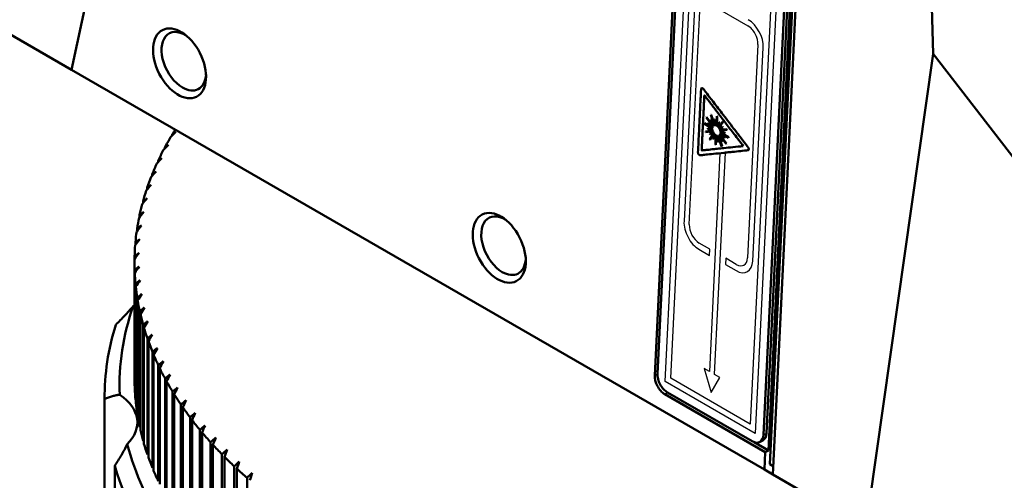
# Model space of a CAD drawing. Header units: millimetres. Extents: x 87 to 1148, y 108 to 697.
# Tile 8 of 24: x 345 to 410, y 435 to 465. Entities that reach past the tile are written whole.
import ezdxf

# ---------------------------------------------------------------- set-up
doc = ezdxf.new("R2010")
doc.units = ezdxf.units.MM
doc.layers.add('1', color=7, linetype='Continuous', true_color=0xffffff)

msp = doc.modelspace()

# ---------------------------------------------------------------- linework, layer by layer
at = {"layer": '1', "color": 4, "linetype": 'Continuous', "lineweight": 50}
for p, q in [((361.756, 525.446), (348.075, 461.995)), ((394.721, 435.641), (398.085, 504.691)), ((394.924, 434.946), (398.306, 504.344)), ((405.63, 463.052), (404.476, 500.463)), ((388.81, 478.056), (387.032, 441.571)), ((387.219, 441.679), (388.976, 477.744)), ((394.628, 436.554), (396.487, 474.716)), ((396.047, 473.662), (394.29, 437.596)), ((396.259, 473.77), (394.502, 437.705)), ((335.202, 469.427), (348.075, 461.995)), ((405.63, 463.052), (401.136, 431.36)), ((427.245, 435.074), (405.63, 463.052)), ((348.075, 461.995), (394.359, 435.273)), ((390.349, 458.416), (390.347, 458.374)), ((390.347, 458.374), (390.878, 458.067)), ((390.88, 458.109), (390.349, 458.416)), ((390.487, 458.822), (390.468, 458.796)), ((390.468, 458.796), (390.912, 458.216)), ((390.932, 458.242), (390.487, 458.822)), ((390.609, 458.448), (390.598, 458.413)), ((390.598, 458.413), (390.887, 458.151)), ((390.898, 458.186), (390.609, 458.448)), ((390.78, 458.658), (390.754, 458.643)), ((390.754, 458.643), (390.956, 458.264)), ((390.803, 458.991), (390.772, 458.987)), ((390.772, 458.987), (391.011, 458.288)), ((390.983, 458.279), (390.78, 458.658)), ((391.042, 458.292), (390.803, 458.991)), ((391.05, 458.674), (391.016, 458.682)), ((391.016, 458.682), (391.077, 458.289)), ((391.112, 458.28), (391.05, 458.674)), ((391.177, 458.896), (391.146, 458.266)), ((391.212, 458.876), (391.177, 458.896)), ((391.181, 458.246), (391.212, 458.876)), ((391.314, 458.522), (391.218, 458.219)), ((391.252, 458.189), (391.347, 458.491)), ((391.575, 458.547), (391.283, 458.155)), ((391.312, 458.117), (391.604, 458.509)), ((391.347, 458.491), (391.314, 458.522)), ((391.604, 458.509), (391.575, 458.547)), ((390.9, 457.93), (390.425, 457.88)), ((390.425, 457.88), (390.441, 457.834)), ((390.441, 457.834), (390.916, 457.883)), ((390.583, 458.101), (390.59, 458.055)), ((390.881, 458.025), (390.583, 458.101)), ((390.59, 458.055), (390.888, 457.979)), ((390.987, 457.751), (390.695, 457.359)), ((390.935, 457.839), (390.708, 457.709)), ((390.708, 457.709), (390.732, 457.664)), ((390.725, 457.32), (391.017, 457.713)), ((390.732, 457.664), (390.959, 457.795)), ((391.568, 458.203), (391.341, 458.073)), ((391.364, 458.029), (391.591, 458.159)), ((391.859, 458.034), (391.383, 457.985)), ((391.4, 457.938), (391.875, 457.988)), ((391.71, 457.813), (391.412, 457.889)), ((391.702, 457.455), (391.413, 457.717)), ((391.419, 457.843), (391.717, 457.767)), ((391.42, 457.759), (391.951, 457.452)), ((391.953, 457.494), (391.422, 457.801)), ((391.591, 458.159), (391.568, 458.203)), ((391.717, 457.767), (391.71, 457.813)), ((391.875, 457.988), (391.859, 458.034)), ((354.813, 457.609), (354.813, 457.681)), ((390.695, 457.359), (390.725, 457.32)), ((391.048, 457.679), (390.952, 457.377)), ((390.952, 457.377), (390.986, 457.346)), ((390.986, 457.346), (391.081, 457.649)), ((391.115, 457.624), (391.085, 457.009)), ((391.12, 456.989), (391.15, 457.603)), ((391.188, 457.587), (391.249, 457.194)), ((391.284, 457.185), (391.222, 457.579)), ((391.249, 457.194), (391.284, 457.185)), ((391.258, 457.576), (391.496, 456.877)), ((391.528, 456.88), (391.289, 457.579)), ((391.317, 457.588), (391.519, 457.21)), ((391.546, 457.225), (391.344, 457.604)), ((391.368, 457.626), (391.812, 457.045)), ((391.832, 457.072), (391.387, 457.652)), ((391.402, 457.682), (391.691, 457.42)), ((391.519, 457.21), (391.546, 457.225)), ((391.691, 457.42), (391.702, 457.455)), ((391.812, 457.045), (391.832, 457.072)), ((391.951, 457.452), (391.953, 457.494)), ((354.312, 456.722), (354.312, 456.805)), ((391.085, 457.009), (391.12, 456.989)), ((391.496, 456.877), (391.528, 456.88)), ((353.865, 455.825), (353.865, 455.919)), ((353.473, 454.918), (353.473, 455.025)), ((353.136, 454.004), (353.136, 454.124)), ((352.855, 453.083), (352.855, 453.216)), ((352.63, 452.156), (352.63, 452.303)), ((352.461, 451.224), (352.461, 451.386)), ((352.348, 450.289), (352.348, 450.466)), ((352.292, 449.351), (352.292, 449.544)), ((352.286, 449.096), (352.286, 441.34)), ((352.293, 440.865), (352.293, 448.622)), ((352.301, 448.422), (352.301, 440.665)), ((352.351, 439.944), (352.351, 447.7)), ((352.371, 447.501), (352.371, 439.744)), ((352.465, 439.024), (352.465, 446.78)), ((352.497, 446.581), (352.497, 438.825)), ((352.635, 438.107), (352.635, 445.863)), ((352.68, 445.665), (352.68, 437.908)), ((352.862, 437.194), (352.862, 444.95)), ((352.919, 444.753), (352.919, 436.997)), ((353.145, 436.286), (353.145, 444.043)), ((353.214, 443.847), (353.214, 436.09)), ((353.484, 435.385), (353.484, 443.141)), ((353.564, 442.947), (353.564, 435.19)), ((353.877, 434.491), (353.877, 442.248)), ((353.97, 442.055), (353.97, 434.298)), ((354.326, 433.606), (354.326, 441.362)), ((354.43, 441.172), (354.43, 433.415)), ((350.286, 440.115), (350.286, 431.95)), ((350.286, 431.822), (350.286, 439.987)), ((354.828, 432.73), (354.828, 440.487)), ((354.944, 440.299), (354.944, 432.542)), ((387.698, 440.324), (394.416, 436.446)), ((393.542, 437.166), (387.885, 440.432)), ((355.384, 431.866), (355.384, 439.622)), ((355.512, 439.437), (355.512, 431.68)), ((355.993, 431.013), (355.993, 438.77)), ((356.132, 438.587), (356.132, 430.83)), ((356.654, 430.173), (356.654, 437.93)), ((356.804, 437.75), (356.804, 429.993)), ((357.366, 429.348), (357.366, 437.104)), ((357.527, 436.928), (357.527, 429.171)), ((394.628, 436.554), (393.673, 437.105)), ((394.038, 437.114), (394.249, 437.222)), ((358.128, 428.537), (358.128, 436.294)), ((358.3, 436.121), (358.3, 428.364)), ((394.416, 436.446), (394.359, 435.273)), ((394.628, 436.554), (394.416, 436.446)), ((350.962, 435.529), (350.962, 427.364)), ((358.94, 427.743), (358.94, 435.5)), ((394.952, 435.508), (394.721, 435.641)), ((359.122, 435.33), (359.122, 427.573)), ((359.8, 426.966), (359.8, 434.722)), ((394.359, 435.273), (394.924, 434.946)), ((401.136, 431.36), (394.924, 434.946))]:
    msp.add_line(p, q, dxfattribs=at)
at = {"layer": '1', "color": 87, "linetype": 'Continuous', "lineweight": 25}
for p, q in [((387.739, 441.163), (389.517, 477.648)), ((388.113, 441.378), (389.85, 477.024)), ((395.527, 474.178), (393.749, 437.693)), ((395.153, 473.962), (393.416, 438.316)), ((390.784, 466.353), (393.259, 464.924)), ((389.682, 466.126), (388.988, 451.868)), ((389.341, 451.664), (390.036, 465.922)), ((393.925, 463.677), (393.23, 449.418)), ((393.584, 449.214), (394.279, 463.473)), ((391.033, 441.632), (391.756, 456.464)), ((391.391, 456.426), (391.068, 449.804)), ((389.987, 449.997), (390.694, 449.589)), ((390.715, 450.009), (390.007, 450.417)), ((390.694, 449.589), (390.715, 450.009)), ((391.068, 449.804), (390.68, 441.837)), ((391.775, 449.396), (391.755, 448.977)), ((392.482, 448.988), (391.775, 449.396)), ((391.755, 448.977), (392.462, 448.569)), ((390.326, 442.041), (390.793, 440.432)), ((390.68, 441.837), (390.326, 442.041)), ((387.032, 441.571), (387.218, 441.666)), ((393.416, 438.316), (388.113, 441.378)), ((390.793, 440.432), (391.387, 441.428)), ((391.387, 441.428), (391.033, 441.632)), ((393.749, 437.693), (387.739, 441.163)), ((387.698, 440.324), (387.896, 440.425)), ((394.29, 437.596), (394.502, 437.705))]:
    msp.add_line(p, q, dxfattribs=at)
at = {"layer": '1', "color": 4, "linetype": 'Continuous', "lineweight": 50}
for centre in [(355.297, 462.423), (376.651, 450.094)]:
    msp.add_ellipse(centre, major_axis=(-1.137, 2.227), ratio=0.609755, dxfattribs=at)
at = {"layer": '1', "color": 87, "linetype": 'Continuous', "lineweight": 25}
for centre, major_axis, ratio, start_param, end_param in [((393.218, 464.085), (0.682, -1.336), 0.609755, 0.816035, 2.386831), ((393.218, 464.085), (-0.455, 0.891), 0.609755, 3.957627, 5.528424), ((391.15, 457.934), (0.174, -0.342), 0.609736, 3.899463, 4.029715), ((391.15, 457.934), (0.174, -0.342), 0.609736, 4.154846, 4.2851), ((391.15, 457.934), (0.174, -0.342), 0.610004, 3.631009, 3.761263), ((391.15, 457.934), (0.175, -0.342), 0.609487, 4.422766, 4.553019), ((391.15, 457.934), (0.174, -0.342), 0.610004, 3.375626, 3.505878), ((391.15, 457.934), (0.175, -0.342), 0.609487, 4.678149, 4.808403), ((391.15, 457.934), (0.175, -0.342), 0.610022, 3.106876, 3.23713), ((391.15, 457.934), (0.175, -0.342), 0.609506, 4.945831, 5.076084), ((391.15, 457.934), (0.175, -0.342), 0.610022, 2.851493, 2.981745), ((391.15, 457.934), (0.175, -0.342), 0.609773, 2.582982, 2.713236), ((391.15, 457.934), (0.175, -0.342), 0.609773, 2.327598, 2.457851), ((391.15, 457.934), (0.175, -0.342), 0.609506, 2.059622, 2.189876), ((391.15, 457.934), (0.175, -0.342), 0.609506, 1.804239, 1.934491), ((391.15, 457.934), (0.175, -0.342), 0.609487, 1.536557, 1.666811), ((391.15, 457.934), (0.175, -0.342), 0.609487, 1.281174, 1.411426), ((391.15, 457.934), (0.174, -0.342), 0.610004, 0.489416, 0.61967), ((391.15, 457.934), (0.174, -0.342), 0.609736, 1.013254, 1.143508), ((391.15, 457.934), (0.174, -0.342), 0.609736, 0.75787, 0.888123), ((391.15, 457.934), (0.175, -0.342), 0.609506, 5.201215, 5.331468), ((391.15, 457.934), (0.175, -0.342), 0.609773, 5.456336, 5.586588), ((391.15, 457.934), (0.175, -0.342), 0.609773, 5.72448, 5.854734), ((391.15, 457.934), (0.175, -0.342), 0.610022, 5.993085, 6.123337), ((391.15, 457.934), (0.175, -0.342), 0.610022, 6.248468, 6.378722), ((391.15, 457.934), (0.174, -0.342), 0.610004, 0.234033, 0.364285), ((390.048, 451.256), (0.682, -1.336), 0.609755, 3.957627, 5.528424), ((390.048, 451.256), (-0.455, 0.891), 0.609755, 0.816035, 2.386831), ((392.523, 449.827), (0.682, -1.336), 0.609755, 5.528424, 7.09922), ((392.523, 449.827), (-0.455, 0.891), 0.609755, 2.386831, 3.957627)]:
    msp.add_ellipse(centre, major_axis=major_axis, ratio=ratio, start_param=start_param, end_param=end_param, dxfattribs=at)
at = {"layer": '1', "color": 4, "linetype": 'Continuous', "lineweight": 50}
for centre, major_axis, ratio, start_param, end_param in [((355.579, 462.567), (0.955, -1.87), 0.609755, 2.339609, 5.528424), ((355.579, 462.567), (0.955, -1.87), 0.609755, 0, 0.802094), ((355.579, 462.567), (0.955, -1.87), 0.609755, 5.528424, 6.283185), ((699.154, 239.205), (446.739, 149.538), 0.801663, 2.147607, 2.148707), ((397.286, 449.096), (45, 0), 0.57735, 2.79209, 2.804856), ((585.117, 47.247), (-211.32, 421.975), 0.535003, 0.086714, 0.087812), ((391.15, 457.934), (0.175, -0.342), 0.609773, 4.028717, 4.153966), ((391.15, 457.934), (0.175, -0.342), 0.609773, 3.760488, 3.898337), ((391.15, 457.934), (0.175, -0.342), 0.609773, 4.28433, 4.422161), ((391.15, 457.934), (0.175, -0.342), 0.609773, 3.50489, 3.630124), ((391.15, 457.934), (0.175, -0.342), 0.609773, 4.552508, 4.677714), ((391.15, 457.934), (0.175, -0.342), 0.609773, 3.23674, 3.374542), ((391.15, 457.934), (0.175, -0.342), 0.609773, 4.808023, 4.945789), ((391.15, 457.934), (0.175, -0.342), 0.609773, 2.981257, 3.106431), ((391.15, 457.934), (0.175, -0.342), 0.609773, 5.076072, 5.201219), ((391.15, 457.934), (0.175, -0.342), 0.609773, 2.713236, 2.850972), ((391.15, 457.934), (0.175, -0.342), 0.609773, 2.457851, 2.582982), ((391.15, 457.934), (0.175, -0.342), 0.609773, 2.18988, 2.327598), ((391.15, 457.934), (0.175, -0.342), 0.609773, 1.93448, 2.059626), ((391.15, 457.934), (0.175, -0.342), 0.609773, 1.66643, 1.804196), ((391.15, 457.934), (0.175, -0.342), 0.609773, 1.410916, 1.536121), ((391.15, 457.934), (0.175, -0.342), 0.609773, 1.142738, 1.280569), ((391.15, 457.934), (0.175, -0.342), 0.609773, 0.618896, 0.756745), ((391.15, 457.934), (0.175, -0.342), 0.609773, 0.887124, 1.012373), ((397.286, 449.096), (45, 0), 0.57735, 2.812546, 2.840356), ((391.15, 457.934), (0.175, -0.342), 0.609773, 5.331472, 5.456335), ((391.15, 457.934), (0.175, -0.342), 0.609773, 5.586588, 5.72448), ((391.15, 457.934), (0.175, -0.342), 0.609773, 5.854734, 5.992565), ((391.15, 457.934), (0.175, -0.342), 0.609773, 6.12285, 6.248024), ((391.15, 457.934), (0.175, -0.342), 0.609773, 0.095148, 0.232949), ((391.15, 457.934), (0.175, -0.342), 0.609773, 0.363298, 0.488531), ((397.286, 449.096), (45, 0), 0.57735, 2.848046, 2.875856), ((696.085, 245.361), (437.561, 174.58), 0.795659, 2.10238, 2.10348), ((593.895, 51.187), (-223.549, 415.626), 0.556557, 0.070775, 0.071873), ((692.639, 251.451), (427.293, 198.39), 0.788653, 2.058768, 2.059868), ((602.425, 55.304), (-236.003, 408.683), 0.577411, 0.05364, 0.054738), ((688.822, 257.466), (416.105, 220.895), 0.780653, 2.016898, 2.017998), ((397.286, 449.096), (45, 0), 0.57735, 2.883546, 2.911356), ((610.696, 59.594), (-248.679, 401.095), 0.597536, 0.035245, 0.036343), ((397.286, 449.096), (45, 0), 0.57735, 2.919046, 2.946856), ((397.286, 449.096), (45, 0), 0.57735, 2.954546, 2.982356), ((684.637, 263.399), (404.164, 242.052), 0.771669, 1.976862, 1.977962), ((618.699, 64.051), (-261.572, 392.809), 0.616909, 0.015521, 0.016619), ((680.09, 269.242), (391.628, 261.85), 0.761712, 1.938716, 1.939816), ((626.422, 68.668), (-274.669, 383.765), 0.635504, 6.277581, 6.278679), ((675.186, 274.989), (378.641, 280.301), 0.750796, 1.902486, 1.903586), ((397.286, 449.096), (45, 0), 0.57735, 2.990046, 3.017856), ((633.857, 73.441), (-287.953, 373.901), 0.653299, 6.254982, 6.25608), ((397.286, 449.096), (45, 0), 0.57735, 3.025546, 3.053356), ((376.934, 450.238), (0.955, -1.87), 0.609755, 2.339609, 5.528424), ((397.286, 449.096), (45, 0), 0.57735, 3.061046, 3.088856), ((669.932, 280.632), (365.333, 297.438), 0.738934, 1.868173, 1.869273), ((640.994, 78.364), (-301.398, 363.15), 0.67027, 6.230836, 6.231934), ((664.335, 286.163), (351.819, 313.307), 0.72614, 1.835754, 1.836854), ((647.824, 83.429), (-314.97, 351.444), 0.686397, 6.205069, 6.206167), ((397.286, 449.096), (45, 0), 0.57735, 3.096546, 3.124356), ((397.286, 449.096), (45, 0), 0.57735, 3.132046, 3.159856), ((658.401, 291.576), (338.195, 327.967), 0.712432, 1.80519, 1.80629), ((654.337, 88.632), (-328.622, 338.713), 0.701659, 6.177611, 6.178708), ((376.934, 450.238), (0.955, -1.87), 0.609755, 0, 0.802094), ((660.527, 93.964), (-342.298, 324.886), 0.716036, 6.148393, 6.149491), ((652.138, 296.864), (324.543, 341.482), 0.697826, 1.77643, 1.77753), ((397.286, 449.096), (45, 0), 0.57735, 3.167546, 3.195356), ((666.386, 99.42), (-355.926, 309.896), 0.729512, 6.117358, 6.118456), ((645.555, 302.021), (310.93, 353.921), 0.68234, 1.749412, 1.750512), ((376.934, 450.238), (0.955, -1.87), 0.609755, 5.528424, 6.283185), ((397.286, 449.096), (45, 0), 0.57735, 3.203046, 3.230856), ((671.905, 104.993), (-369.421, 293.679), 0.742068, 6.084456, 6.085554), ((638.658, 307.039), (297.411, 365.355), 0.665995, 1.724068, 1.725168), ((397.286, 449.096), (45, 0), 0.57735, 3.238546, 3.266356), ((397.286, 440.931), (-46, 0), 0.57735, 6.08395, 6.307887), ((348.989, 448.403), (5, 0), 0.57735, 5.408515, 5.449003), ((677.078, 110.675), (-382.681, 276.178), 0.753688, 6.049652, 6.05075), ((631.457, 311.913), (284.028, 375.853), 0.64881, 1.700327, 1.701426), ((397.286, 449.096), (45, 0), 0.57735, 3.274046, 3.301856), ((397.286, 440.115), (47, 0), 0.57735, 2.96233, 3.146322), ((681.898, 116.459), (-395.588, 257.35), 0.76436, 6.01293, 6.014028), ((623.961, 316.636), (270.813, 385.484), 0.630808, 1.678113, 1.679213), ((397.286, 449.096), (45, 0), 0.57735, 3.309546, 3.337356), ((686.36, 122.339), (-408.007, 237.168), 0.774068, 5.974295, 5.975393), ((616.179, 321.203), (257.79, 394.312), 0.612011, 1.657354, 1.658454), ((397.286, 449.096), (45, 0), 0.57735, 3.345046, 3.372856), ((690.458, 128.307), (-419.791, 215.625), 0.7828, 5.933782, 5.93488), ((608.121, 325.607), (244.974, 402.4), 0.592442, 1.637978, 1.639078), ((397.286, 449.096), (45, 0), 0.57735, 3.380546, 3.408356), ((694.186, 134.354), (-430.778, 192.74), 0.790546, 5.891455, 5.892553), ((599.798, 329.844), (232.377, 409.804), 0.572127, 1.619912, 1.621012), ((397.286, 449.096), (45, 0), 0.57735, 3.416046, 3.443856), ((397.286, 441.34), (-45, 0), 0.57735, 0, 0.018263), ((697.54, 140.475), (-440.801, 168.563), 0.797296, 5.847414, 5.848512), ((591.22, 333.907), (220.002, 416.578), 0.551092, 1.603091, 1.604191), ((387.739, 441.163), (0.455, -0.891), 0.609755, 3.957627, 5.528424), ((387.926, 441.271), (0.455, -0.891), 0.609755, 3.957627, 5.528424), ((397.286, 441.34), (-45, 0), 0.57735, 0.025953, 0.053763), ((397.286, 449.096), (45, 0), 0.57735, 3.451546, 3.479356), ((700.516, 146.66), (-449.688, 143.177), 0.803042, 5.801798, 5.802896), ((582.397, 337.792), (207.852, 422.771), 0.529361, 1.587448, 1.588548), ((347.476, 438.415), (5, 0), 0.57735, 5.757581, 6.983323), ((397.286, 449.096), (45, 0), 0.57735, 3.487046, 3.514856), ((397.286, 441.34), (-45, 0), 0.57735, 0.061453, 0.089263), ((703.109, 152.902), (-457.274, 116.701), 0.807775, 5.754785, 5.755883), ((573.341, 341.493), (195.924, 428.429), 0.506964, 1.572923, 1.574023), ((397.286, 449.096), (45, 0), 0.57735, 3.522546, 3.550356), ((397.286, 441.34), (-45, 0), 0.57735, 0.096953, 0.124763), ((705.318, 159.193), (-463.406, 89.293), 0.81149, 5.706589, 5.707687), ((564.063, 345.007), (184.213, 433.594), 0.483928, 1.55946, 1.56056), ((397.286, 449.096), (45, 0), 0.57735, 3.558046, 3.585856), ((707.138, 165.526), (-467.953, 61.142), 0.814183, 5.657462, 5.65856), ((554.575, 348.329), (172.712, 438.302), 0.460282, 1.547003, 1.548103), ((397.286, 441.34), (-45, 0), 0.57735, 0.132453, 0.160263), ((397.286, 449.096), (45, 0), 0.57735, 3.593546, 3.621356), ((708.567, 171.892), (-470.813, 32.468), 0.81585, 5.607682, 5.60878), ((544.889, 351.453), (161.413, 442.587), 0.436056, 1.535504, 1.536604), ((393.583, 438.005), (0.455, -0.891), 0.609755, 5.528424, 7.09922), ((393.795, 438.113), (-0.455, 0.891), 0.609755, 3.141599, 3.957627), ((397.286, 440.931), (-46, 0), 0.57735, 0.149831, 0.373768), ((397.286, 441.34), (-45, 0), 0.57735, 0.167953, 0.195763), ((397.286, 449.096), (45, 0), 0.57735, 3.629046, 3.656856), ((397.286, 441.34), (-45, 0), 0.57735, 0.203453, 0.231263), ((709.605, 178.283), (-471.918, 3.509), 0.816489, 5.557552, 5.55865), ((535.017, 354.378), (150.307, 446.481), 0.41128, 1.524917, 1.526017), ((397.286, 449.096), (45, 0), 0.57735, 3.664546, 3.692356), ((397.286, 440.115), (47, 0), 0.57735, 3.311396, 3.495388), ((710.249, 184.692), (-471.243, -25.48), 0.816099, 5.507383, 5.508481), ((524.971, 357.098), (139.381, 450.012), 0.385987, 1.515199, 1.516299), ((397.286, 441.34), (-45, 0), 0.57735, 0.238953, 0.266763), ((397.286, 449.096), (45, 0), 0.57735, 3.700046, 3.727856), ((710.498, 191.11), (-468.803, -54.246), 0.814681, 5.45749, 5.458588), ((514.764, 359.611), (128.626, 453.203), 0.360207, 1.506312, 1.507412)]:
    msp.add_ellipse(centre, major_axis=major_axis, ratio=ratio, start_param=start_param, end_param=end_param, dxfattribs=at)
for points, knots in [([(389.921, 456.467), (389.92, 456.447), (389.923, 456.427), (389.93, 456.405), (389.931, 456.404), (389.931, 456.403), (389.932, 456.4), (389.933, 456.399), (389.934, 456.395), (389.935, 456.393), (389.936, 456.39), (389.938, 456.385), (389.94, 456.38), (389.943, 456.375), (389.948, 456.365), (389.953, 456.356), (389.959, 456.347), (389.96, 456.347), (389.96, 456.347), (389.96, 456.347), (389.96, 456.346), (389.96, 456.346), (389.96, 456.346), (389.961, 456.345), (389.961, 456.345), (389.962, 456.344), (389.963, 456.343), (389.964, 456.34), (389.966, 456.339), (389.967, 456.337), (389.969, 456.334), (389.972, 456.331), (389.975, 456.328), (389.98, 456.322), (389.985, 456.317), (389.99, 456.312), (390.001, 456.302), (390.013, 456.295), (390.025, 456.29), (390.025, 456.29), (390.025, 456.29), (390.025, 456.29), (390.025, 456.29), (390.025, 456.29), (390.025, 456.29), (390.025, 456.29), (390.026, 456.29), (390.026, 456.29), (390.026, 456.289), (390.026, 456.289), (390.027, 456.289), (390.028, 456.289), (390.028, 456.289), (390.03, 456.288), (390.031, 456.287), (390.035, 456.286), (390.038, 456.285), (390.04, 456.285), (390.045, 456.284), (390.05, 456.283), (390.054, 456.283), (390.054, 456.283), (390.054, 456.283), (390.054, 456.283), (390.054, 456.283), (390.054, 456.283), (390.055, 456.283), (390.055, 456.283), (390.055, 456.283), (390.056, 456.283), (390.057, 456.283), (390.059, 456.283), (390.061, 456.284), (390.065, 456.284), (390.072, 456.285), (390.08, 456.286), (390.097, 456.287), (390.122, 456.29), (390.156, 456.293), (390.223, 456.3), (390.324, 456.311), (390.457, 456.324), (390.725, 456.352), (391.126, 456.393), (391.66, 456.448), (391.727, 456.455), (391.791, 456.462), (391.916, 456.475), (391.977, 456.481), (392.035, 456.487), (392.152, 456.499), (392.26, 456.51), (392.36, 456.521), (392.561, 456.541), (392.728, 456.558), (392.861, 456.572), (393.128, 456.6), (393.262, 456.614), (393.263, 456.614), (393.263, 456.614), (393.263, 456.614), (393.263, 456.614), (393.263, 456.614), (393.263, 456.614), (393.263, 456.614), (393.263, 456.614), (393.264, 456.614), (393.264, 456.614), (393.265, 456.614), (393.265, 456.614), (393.267, 456.615), (393.268, 456.615), (393.271, 456.616), (393.273, 456.617), (393.275, 456.618), (393.275, 456.618), (393.275, 456.618), (393.276, 456.618), (393.276, 456.618), (393.276, 456.618), (393.276, 456.618), (393.276, 456.618), (393.276, 456.618), (393.276, 456.618), (393.277, 456.618), (393.278, 456.619), (393.278, 456.619), (393.28, 456.62), (393.281, 456.62), (393.284, 456.622), (393.286, 456.623), (393.287, 456.625), (393.291, 456.628), (393.294, 456.631), (393.297, 456.635), (393.303, 456.643), (393.307, 456.652), (393.31, 456.664), (393.31, 456.664), (393.31, 456.664), (393.31, 456.665), (393.31, 456.665), (393.31, 456.665), (393.31, 456.665), (393.31, 456.666), (393.31, 456.667), (393.311, 456.668), (393.311, 456.669), (393.311, 456.673), (393.312, 456.675), (393.312, 456.677), (393.312, 456.681), (393.313, 456.686), (393.313, 456.691), (393.313, 456.7), (393.312, 456.71), (393.31, 456.72), (393.31, 456.721), (393.31, 456.721), (393.31, 456.723), (393.31, 456.723), (393.309, 456.725), (393.309, 456.727), (393.308, 456.731), (393.307, 456.733), (393.307, 456.736), (393.305, 456.741), (393.304, 456.746), (393.302, 456.752), (393.298, 456.762), (393.294, 456.772), (393.288, 456.783), (393.288, 456.783), (393.288, 456.783), (393.288, 456.783), (393.288, 456.783), (393.288, 456.783), (393.288, 456.783), (393.288, 456.783), (393.288, 456.783), (393.288, 456.783), (393.288, 456.783), (393.288, 456.783), (393.288, 456.783), (393.288, 456.784), (393.288, 456.784), (393.287, 456.784), (393.287, 456.785), (393.286, 456.786), (393.286, 456.787), (393.284, 456.789), (393.283, 456.791), (393.28, 456.796), (393.278, 456.799), (393.276, 456.802), (393.276, 456.802), (393.276, 456.802), (393.276, 456.803), (393.276, 456.803), (393.275, 456.804), (393.275, 456.804), (393.273, 456.807), (393.271, 456.81), (393.268, 456.813), (393.263, 456.82), (393.255, 456.83), (393.245, 456.843), (393.225, 456.869), (393.195, 456.908), (393.156, 456.96), (393.076, 457.064), (392.958, 457.218), (392.801, 457.423), (392.801, 457.423), (392.801, 457.423), (392.801, 457.423), (392.801, 457.423), (392.801, 457.423), (392.801, 457.424), (392.8, 457.424), (392.8, 457.424), (392.8, 457.425), (392.799, 457.425), (392.798, 457.426), (392.798, 457.427), (392.796, 457.43), (392.794, 457.432), (392.793, 457.433), (392.791, 457.437), (392.788, 457.44), (392.785, 457.443), (392.78, 457.45), (392.775, 457.457), (392.77, 457.464), (392.759, 457.477), (392.749, 457.491), (392.739, 457.504), (392.718, 457.531), (392.698, 457.558), (392.677, 457.585), (392.636, 457.638), (392.596, 457.69), (392.557, 457.742), (392.477, 457.846), (392.4, 457.946), (392.325, 458.044), (392.174, 458.241), (392.032, 458.426), (391.899, 458.6), (391.632, 458.948), (391.399, 459.253), (391.199, 459.514), (390.799, 460.035), (390.535, 460.38), (390.404, 460.55), (390.404, 460.55), (390.404, 460.55), (390.404, 460.55), (390.404, 460.55), (390.404, 460.551), (390.404, 460.551), (390.404, 460.551), (390.404, 460.551), (390.403, 460.552), (390.403, 460.552), (390.402, 460.554), (390.401, 460.555), (390.399, 460.557), (390.398, 460.559), (390.396, 460.561), (390.394, 460.564), (390.391, 460.568), (390.388, 460.571), (390.383, 460.578), (390.378, 460.584), (390.373, 460.59), (390.364, 460.603), (390.355, 460.615), (390.347, 460.626), (390.33, 460.647), (390.316, 460.665), (390.305, 460.68), (390.282, 460.71), (390.27, 460.725), (390.268, 460.727), (390.268, 460.727), (390.268, 460.727), (390.268, 460.727), (390.268, 460.728), (390.267, 460.728), (390.267, 460.728), (390.267, 460.728), (390.267, 460.729), (390.266, 460.73), (390.265, 460.73), (390.264, 460.732), (390.262, 460.733), (390.259, 460.737), (390.257, 460.739), (390.254, 460.741), (390.254, 460.741), (390.254, 460.741), (390.254, 460.741), (390.254, 460.741), (390.254, 460.741), (390.254, 460.741), (390.253, 460.742), (390.253, 460.742), (390.252, 460.743), (390.252, 460.743), (390.251, 460.744), (390.25, 460.745), (390.247, 460.747), (390.245, 460.748), (390.243, 460.75), (390.24, 460.753), (390.236, 460.755), (390.233, 460.757), (390.225, 460.762), (390.218, 460.765), (390.211, 460.767), (390.211, 460.767), (390.21, 460.768), (390.21, 460.768), (390.21, 460.768), (390.21, 460.768), (390.21, 460.768), (390.21, 460.768), (390.209, 460.768), (390.209, 460.768), (390.208, 460.768), (390.207, 460.769), (390.206, 460.769), (390.203, 460.77), (390.201, 460.77), (390.195, 460.771), (390.191, 460.771), (390.188, 460.772), (390.181, 460.772), (390.174, 460.77), (390.161, 460.765), (390.155, 460.762), (390.145, 460.753), (390.141, 460.747), (390.137, 460.74), (390.137, 460.739), (390.137, 460.738), (390.136, 460.736), (390.135, 460.735), (390.134, 460.733), (390.133, 460.731), (390.133, 460.729), (390.131, 460.725), (390.13, 460.721), (390.13, 460.716), (390.13, 460.716), (390.13, 460.716), (390.13, 460.716), (390.13, 460.716), (390.13, 460.716), (390.129, 460.716), (390.129, 460.716), (390.129, 460.715), (390.129, 460.715), (390.129, 460.714), (390.129, 460.712), (390.129, 460.711), (390.128, 460.706), (390.128, 460.702), (390.128, 460.696), (390.127, 460.686), (390.126, 460.671), (390.125, 460.652), (390.125, 460.652), (390.125, 460.652), (390.125, 460.652), (390.125, 460.652), (390.125, 460.652), (390.125, 460.651), (390.125, 460.651), (390.125, 460.651), (390.125, 460.65), (390.125, 460.65), (390.125, 460.649), (390.125, 460.648), (390.125, 460.645), (390.125, 460.644), (390.125, 460.639), (390.124, 460.635), (390.124, 460.632), (390.124, 460.625), (390.124, 460.618), (390.123, 460.612), (390.123, 460.598), (390.122, 460.585), (390.121, 460.571), (390.12, 460.544), (390.119, 460.517), (390.117, 460.491), (390.115, 460.437), (390.112, 460.383), (390.11, 460.329), (390.104, 460.221), (390.099, 460.114), (390.094, 460.006), (390.083, 459.791), (390.073, 459.576), (390.062, 459.36), (390.062, 459.36), (390.062, 459.36), (390.062, 459.359), (390.062, 459.359), (390.062, 459.358), (390.062, 459.358), (390.062, 459.357), (390.062, 459.356), (390.062, 459.353), (390.062, 459.351), (390.062, 459.345), (390.061, 459.341), (390.061, 459.338), (390.061, 459.33), (390.061, 459.323), (390.06, 459.315), (390.059, 459.3), (390.059, 459.285), (390.058, 459.27), (390.056, 459.24), (390.055, 459.21), (390.054, 459.18), (390.051, 459.119), (390.048, 459.059), (390.045, 458.999), (390.039, 458.878), (390.033, 458.758), (390.027, 458.637), (390.015, 458.396), (390.004, 458.155), (389.992, 457.914), (389.968, 457.431), (389.945, 456.949), (389.921, 456.467)], [0, 0, 0, 0, 0.005464, 0.005464, 0.005464, 0.010929, 0.010929, 0.016393, 0.016393, 0.021858, 0.021858, 0.021858, 0.027322, 0.027322, 0.027322, 0.032787, 0.032787, 0.032787, 0.038251, 0.038251, 0.043716, 0.043716, 0.04918, 0.04918, 0.054645, 0.054645, 0.060109, 0.060109, 0.065574, 0.065574, 0.065574, 0.071038, 0.071038, 0.071038, 0.076503, 0.076503, 0.076503, 0.081967, 0.081967, 0.081967, 0.087432, 0.087432, 0.092896, 0.092896, 0.098361, 0.098361, 0.103825, 0.103825, 0.10929, 0.10929, 0.114754, 0.114754, 0.120219, 0.120219, 0.125683, 0.125683, 0.131148, 0.131148, 0.131148, 0.136612, 0.136612, 0.136612, 0.142077, 0.142077, 0.142077, 0.147541, 0.147541, 0.153005, 0.153005, 0.15847, 0.15847, 0.163934, 0.163934, 0.163934, 0.169399, 0.169399, 0.169399, 0.174863, 0.174863, 0.174863, 0.180328, 0.180328, 0.180328, 0.185792, 0.185792, 0.185792, 0.191257, 0.191257, 0.196721, 0.196721, 0.196721, 0.202186, 0.202186, 0.202186, 0.20765, 0.20765, 0.20765, 0.213115, 0.213115, 0.218579, 0.218579, 0.224044, 0.224044, 0.229508, 0.229508, 0.234973, 0.234973, 0.240437, 0.240437, 0.245902, 0.245902, 0.251366, 0.251366, 0.256831, 0.256831, 0.256831, 0.262295, 0.262295, 0.26776, 0.26776, 0.273224, 0.273224, 0.278689, 0.278689, 0.284153, 0.284153, 0.289617, 0.289617, 0.295082, 0.295082, 0.300546, 0.300546, 0.300546, 0.306011, 0.306011, 0.306011, 0.311475, 0.311475, 0.311475, 0.31694, 0.31694, 0.322404, 0.322404, 0.327869, 0.327869, 0.333333, 0.333333, 0.338798, 0.338798, 0.344262, 0.344262, 0.344262, 0.349727, 0.349727, 0.349727, 0.355191, 0.355191, 0.355191, 0.360656, 0.360656, 0.36612, 0.36612, 0.371585, 0.371585, 0.377049, 0.377049, 0.377049, 0.382514, 0.382514, 0.382514, 0.387978, 0.387978, 0.387978, 0.393443, 0.393443, 0.398907, 0.398907, 0.404372, 0.404372, 0.409836, 0.409836, 0.415301, 0.415301, 0.420765, 0.420765, 0.42623, 0.42623, 0.431694, 0.431694, 0.437158, 0.437158, 0.442623, 0.442623, 0.448087, 0.448087, 0.448087, 0.453552, 0.453552, 0.459016, 0.459016, 0.464481, 0.464481, 0.469945, 0.469945, 0.469945, 0.47541, 0.47541, 0.47541, 0.480874, 0.480874, 0.480874, 0.486339, 0.486339, 0.486339, 0.491803, 0.491803, 0.497268, 0.497268, 0.502732, 0.502732, 0.508197, 0.508197, 0.513661, 0.513661, 0.519126, 0.519126, 0.52459, 0.52459, 0.52459, 0.530055, 0.530055, 0.530055, 0.535519, 0.535519, 0.535519, 0.540984, 0.540984, 0.540984, 0.546448, 0.546448, 0.546448, 0.551913, 0.551913, 0.551913, 0.557377, 0.557377, 0.557377, 0.562842, 0.562842, 0.562842, 0.568306, 0.568306, 0.568306, 0.57377, 0.57377, 0.57377, 0.579235, 0.579235, 0.584699, 0.584699, 0.590164, 0.590164, 0.595628, 0.595628, 0.601093, 0.601093, 0.606557, 0.606557, 0.612022, 0.612022, 0.612022, 0.617486, 0.617486, 0.617486, 0.622951, 0.622951, 0.622951, 0.628415, 0.628415, 0.628415, 0.63388, 0.63388, 0.63388, 0.639344, 0.639344, 0.639344, 0.644809, 0.644809, 0.650273, 0.650273, 0.655738, 0.655738, 0.661202, 0.661202, 0.666667, 0.666667, 0.672131, 0.672131, 0.677596, 0.677596, 0.677596, 0.68306, 0.68306, 0.688525, 0.688525, 0.693989, 0.693989, 0.699454, 0.699454, 0.704918, 0.704918, 0.710383, 0.710383, 0.715847, 0.715847, 0.715847, 0.721311, 0.721311, 0.721311, 0.726776, 0.726776, 0.726776, 0.73224, 0.73224, 0.737705, 0.737705, 0.743169, 0.743169, 0.748634, 0.748634, 0.754098, 0.754098, 0.759563, 0.759563, 0.765027, 0.765027, 0.770492, 0.770492, 0.770492, 0.775956, 0.775956, 0.781421, 0.781421, 0.786885, 0.786885, 0.786885, 0.79235, 0.79235, 0.797814, 0.797814, 0.803279, 0.803279, 0.803279, 0.808743, 0.808743, 0.808743, 0.814208, 0.814208, 0.819672, 0.819672, 0.825137, 0.825137, 0.830601, 0.830601, 0.836066, 0.836066, 0.84153, 0.84153, 0.846995, 0.846995, 0.846995, 0.852459, 0.852459, 0.852459, 0.857923, 0.857923, 0.863388, 0.863388, 0.868852, 0.868852, 0.874317, 0.874317, 0.879781, 0.879781, 0.885246, 0.885246, 0.89071, 0.89071, 0.896175, 0.896175, 0.896175, 0.901639, 0.901639, 0.901639, 0.907104, 0.907104, 0.907104, 0.912568, 0.912568, 0.912568, 0.918033, 0.918033, 0.918033, 0.923497, 0.923497, 0.923497, 0.928962, 0.928962, 0.928962, 0.934426, 0.934426, 0.939891, 0.939891, 0.945355, 0.945355, 0.95082, 0.95082, 0.956284, 0.956284, 0.961749, 0.961749, 0.961749, 0.967213, 0.967213, 0.967213, 0.972678, 0.972678, 0.972678, 0.978142, 0.978142, 0.978142, 0.983607, 0.983607, 0.983607, 0.989071, 0.989071, 0.989071, 0.994536, 0.994536, 0.994536, 1, 1, 1, 1]), ([(392.95, 456.894), (392.747, 457.16), (392.367, 457.656), (391.838, 458.346), (391.391, 458.93), (391.05, 459.375), (390.803, 459.698), (390.634, 459.918), (390.505, 460.087), (390.426, 460.189), (390.386, 460.243), (390.371, 460.262), (390.36, 460.277), (390.353, 460.285), (390.35, 460.289), (390.349, 460.29), (390.349, 460.291), (390.348, 460.291), (390.348, 460.292), (390.347, 460.292), (390.347, 460.292), (390.347, 460.291), (390.347, 460.289), (390.347, 460.286), (390.347, 460.282), (390.346, 460.278), (390.346, 460.261), (390.344, 460.228), (390.341, 460.171), (390.337, 460.094), (390.33, 459.94), (390.318, 459.692), (390.301, 459.336), (390.28, 458.914), (390.259, 458.482), (390.238, 458.06), (390.219, 457.672), (390.2, 457.283), (390.187, 457.008), (390.179, 456.844), (390.176, 456.784), (390.173, 456.71), (390.17, 456.654), (390.168, 456.621), (390.168, 456.616), (390.168, 456.612), (390.168, 456.61), (390.168, 456.608), (390.168, 456.607), (390.168, 456.606), (390.168, 456.606), (390.168, 456.606), (390.169, 456.606), (390.169, 456.606), (390.17, 456.606), (390.171, 456.606), (390.174, 456.606), (390.181, 456.607), (390.192, 456.608), (390.208, 456.61), (390.252, 456.615), (390.336, 456.623), (390.474, 456.638), (390.654, 456.656), (390.9, 456.682), (391.238, 456.717), (391.697, 456.764), (392.282, 456.825), (392.713, 456.87), (392.95, 456.894)], [0, 0, 0, 0, 0.07818, 0.145916, 0.203208, 0.250057, 0.276789, 0.298398, 0.314883, 0.326246, 0.328646, 0.33056, 0.331989, 0.332931, 0.333033, 0.333125, 0.333205, 0.333274, 0.333332, 0.33337, 0.333405, 0.333468, 0.333645, 0.333908, 0.334258, 0.334695, 0.335219, 0.338644, 0.343814, 0.350728, 0.359386, 0.385689, 0.417891, 0.455994, 0.499997, 0.535149, 0.570302, 0.605454, 0.640606, 0.644677, 0.650062, 0.656761, 0.664774, 0.665283, 0.665713, 0.666063, 0.666334, 0.666524, 0.666588, 0.666623, 0.666653, 0.666691, 0.666741, 0.666804, 0.66688, 0.666969, 0.66707, 0.667993, 0.669415, 0.671336, 0.673754, 0.685102, 0.701583, 0.723197, 0.749944, 0.789801, 0.844763, 0.914829, 1, 1, 1, 1]), ([(352.196, 446.188), (352.103, 446.082), (352.009, 445.976), (351.82, 445.767), (351.725, 445.664), (351.435, 445.355), (351.239, 445.153), (351.039, 444.953)], [0, 0, 0, 0, 0.25, 0.25, 0.5, 0.5, 1, 1, 1, 1]), ([(350.286, 439.987), (350.466, 440.063), (350.641, 440.126), (350.895, 440.2), (350.978, 440.22), (351.141, 440.254), (351.221, 440.267), (351.3, 440.275)], [0, 0, 0, 0, 0.5, 0.5, 0.75, 0.75, 1, 1, 1, 1]), ([(351.801, 436.967), (351.741, 436.845), (351.677, 436.724), (351.546, 436.482), (351.478, 436.362), (351.268, 436.003), (351.119, 435.765), (350.962, 435.529)], [0, 0, 0, 0, 0.25, 0.25, 0.5, 0.5, 1, 1, 1, 1])]:
    msp.add_open_spline(points, degree=3, knots=knots, dxfattribs=at)

doc.saveas('drawing.dxf')
